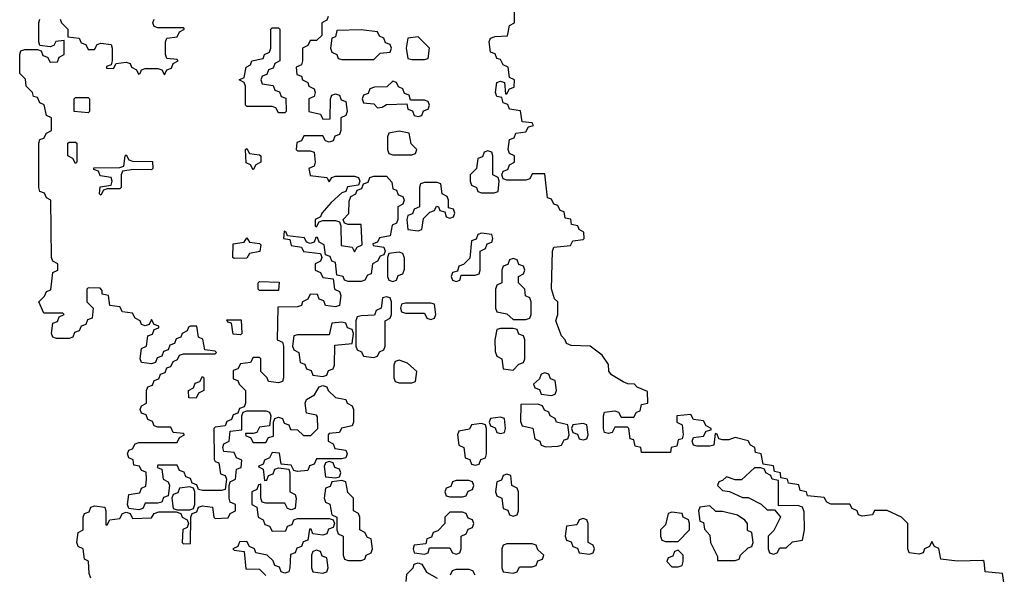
# Model space of a CAD drawing. Header units: inches. Extents: x 2774406 to 2911609, y 892737 to 1000506.
# Tile 55 of 79: x 2815594 to 2818698, y 963290 to 965040. Entities that reach past the tile are written whole.
import ezdxf

# ---------------------------------------------------------------- set-up
doc = ezdxf.new("R2010")
doc.units = ezdxf.units.IN
doc.header["$MEASUREMENT"] = 0
doc.layers.add('C8916', color=7, linetype='Continuous')

msp = doc.modelspace()

# ---------------------------------------------------------------- linework, layer by layer
at = {"layer": 'C8916', "color": 6}
for points in [[(2818698, 963258), (2818692.7, 963292.7), (2818638, 963298), (2818634, 963330), (2818630, 963334), (2818550, 963332), (2818498, 963338), (2818491.3, 963371.3), (2818478, 963378), (2818470, 963394), (2818462, 963378), (2818446, 963370), (2818442, 963358), (2818430, 963354), (2818398, 963358), (2818394, 963370), (2818394, 963450), (2818374, 963470), (2818329.1, 963490.9), (2818288.7, 963491.3), (2818282, 963478), (2818250, 963474), (2818238, 963478), (2818234, 963490), (2818218, 963498), (2818211.1, 963511.1), (2818151.6, 963511.6), (2818138, 963518), (2818130, 963532), (2818078, 963538), (2818074, 963550), (2818054, 963554), (2818050, 963572), (2818018, 963578), (2818014, 963590), (2817994, 963594), (2817992, 963610), (2817974, 963614), (2817970, 963632), (2817938, 963638), (2817932, 963670), (2817914, 963674), (2817912, 963690), (2817898, 963698), (2817890, 963710.8), (2817850, 963722), (2817830, 963714), (2817810, 963714), (2817798, 963718), (2817792.7, 963732.7), (2817786, 963734), (2817782, 963698), (2817770, 963694), (2817730, 963694), (2817718, 963698), (2817714, 963710), (2817718, 963722), (2817750, 963726), (2817758, 963742), (2817774, 963746), (2817774, 963750), (2817758, 963758), (2817750, 963774), (2817718, 963778), (2817710, 963794), (2817666, 963790), (2817666, 963770), (2817682, 963762), (2817686, 963730), (2817682, 963718), (2817670, 963714), (2817666, 963694), (2817648, 963690), (2817646, 963674), (2817554, 963674), (2817552, 963690), (2817534, 963694), (2817530, 963714), (2817518, 963718), (2817514, 963750), (2817510, 963754), (2817470, 963754), (2817462, 963738), (2817450, 963734), (2817438, 963738), (2817434, 963750), (2817434, 963790), (2817438, 963802), (2817470, 963806), (2817482, 963802), (2817490, 963786), (2817530, 963786), (2817538, 963802), (2817550, 963806), (2817554, 963826), (2817574, 963830), (2817572.7, 963867.3), (2817541, 963881), (2817532, 963890), (2817510.9, 963890.9), (2817496.9, 963896.9), (2817459.6, 963919.6), (2817451.1, 963931.1), (2817450, 963952), (2817430, 963982), (2817392, 964010), (2817332, 964012), (2817318, 964018), (2817314, 964030), (2817302, 964042), (2817284.7, 964090), (2817290.5, 964109.5), (2817290.4, 964150), (2817279.6, 964159.6), (2817270.9, 964190.9), (2817274, 964310), (2817278, 964322), (2817330, 964328), (2817338, 964342), (2817370, 964346), (2817374, 964350), (2817372, 964370), (2817358, 964378), (2817354, 964390), (2817334, 964394), (2817331.1, 964411.1), (2817314, 964414), (2817310, 964434), (2817298, 964438), (2817290, 964454), (2817278, 964458), (2817270, 964474), (2817258, 964478), (2817250, 964554), (2817210, 964554), (2817202, 964538), (2817190, 964534), (2817130, 964534), (2817118, 964538), (2817114, 964550), (2817118, 964562), (2817132.7, 964567.3), (2817138, 964582), (2817154, 964590), (2817154, 964610), (2817138, 964618), (2817134, 964630), (2817138, 964662), (2817152.7, 964667.3), (2817158, 964682), (2817190, 964686), (2817198, 964702), (2817214, 964706), (2817210, 964714), (2817178, 964718), (2817172.7, 964752.7), (2817138, 964758), (2817132.7, 964772.7), (2817118, 964778), (2817114, 964794), (2817098, 964798), (2817094, 964810), (2817098, 964842), (2817110, 964846), (2817122, 964842), (2817126, 964806), (2817130, 964806), (2817138, 964822), (2817152.7, 964827.3), (2817154, 964850), (2817138, 964858), (2817134, 964890), (2817118, 964898), (2817110, 964914), (2817098, 964918), (2817092.7, 964932.7), (2817078, 964938), (2817074, 964970), (2817078, 964982), (2817092.7, 964987.3), (2817131.3, 964988.7), (2817138, 965022), (2817154, 965030), (2817154, 965070)], [(2816566, 965050), (2816562, 965038), (2816546, 965030), (2816546, 964990), (2816530, 964974), (2816510, 964974), (2816502, 964958), (2816486, 964950), (2816486, 964910), (2816482, 964898), (2816466, 964890), (2816467.3, 964867.3), (2816482, 964862), (2816486, 964850), (2816502, 964842), (2816506, 964830), (2816522, 964822), (2816526, 964810), (2816522, 964798), (2816506, 964790), (2816506, 964750), (2816542, 964742), (2816550, 964726), (2816572.7, 964727.3), (2816574, 964790), (2816578, 964802), (2816590, 964806), (2816602, 964802), (2816607.3, 964787.3), (2816622, 964782), (2816626, 964750), (2816622, 964738), (2816606, 964730), (2816606, 964690), (2816602, 964678), (2816587.3, 964672.7), (2816582, 964658), (2816570, 964654), (2816558, 964658), (2816550, 964674), (2816490, 964674), (2816482, 964658), (2816467.3, 964652.7), (2816466, 964630), (2816470, 964626), (2816510, 964626), (2816522, 964622), (2816526, 964590), (2816522, 964578), (2816506, 964570), (2816510, 964548), (2816562, 964542), (2816570, 964528), (2816578, 964542), (2816590, 964546), (2816650, 964546), (2816662, 964542), (2816666, 964530), (2816662, 964518), (2816627.3, 964512.7), (2816622, 964498), (2816610, 964494), (2816576.4, 964463.6), (2816546, 964430), (2816542, 964418), (2816526, 964410), (2816526, 964390), (2816530, 964386), (2816538, 964402), (2816550, 964406), (2816590, 964406), (2816602, 964402), (2816606, 964390), (2816607.3, 964327.3), (2816642, 964322), (2816650, 964308), (2816658, 964322), (2816674, 964330), (2816670, 964394), (2816630, 964394), (2816618, 964398), (2816614, 964410), (2816632, 964428), (2816632.7, 964467.3), (2816638, 964482), (2816654, 964490), (2816658, 964502), (2816672.7, 964507.3), (2816678, 964522), (2816692.7, 964527.3), (2816698, 964542), (2816710, 964546), (2816750, 964546), (2816767.3, 964527.3), (2816770, 964506), (2816782, 964502), (2816787.3, 964487.3), (2816802, 964482), (2816806, 964470), (2816802, 964458), (2816786, 964450), (2816786, 964410), (2816782, 964398), (2816768.7, 964391.3), (2816762, 964358), (2816728.4, 964351.6), (2816722, 964338), (2816707.3, 964332.7), (2816708, 964328), (2816742, 964322), (2816746, 964310), (2816742, 964298), (2816730, 964294), (2816722, 964278), (2816706, 964270), (2816702, 964238), (2816690, 964234), (2816682, 964218), (2816670, 964214), (2816630, 964214), (2816618, 964218), (2816614, 964230), (2816594, 964234), (2816590, 964274), (2816578, 964278), (2816572.7, 964292.7), (2816558, 964298), (2816554, 964330), (2816538, 964338), (2816532.7, 964352.7), (2816527.3, 964352.7), (2816522, 964338), (2816510, 964334), (2816498, 964338), (2816492, 964352), (2816438, 964358), (2816434, 964370), (2816427.3, 964372.7), (2816426, 964350), (2816446, 964346), (2816450, 964328), (2816482, 964322), (2816488.4, 964308.4), (2816542, 964302), (2816546, 964290), (2816542, 964278), (2816526, 964270), (2816526, 964250), (2816542, 964242), (2816550, 964226), (2816582, 964222), (2816586, 964190), (2816602, 964182), (2816606, 964170), (2816602, 964138), (2816590, 964134), (2816558, 964138), (2816552.7, 964152.7), (2816538, 964158), (2816532.7, 964172.7), (2816510, 964174), (2816502, 964158), (2816486, 964150), (2816482, 964138), (2816470, 964134), (2816407.3, 964132.7), (2816406, 964030), (2816422, 964022), (2816426, 964010), (2816426, 963910), (2816422, 963898), (2816410, 963894), (2816378, 963898), (2816374, 963910), (2816354, 963930), (2816354, 963970), (2816350, 963974), (2816330, 963974), (2816322, 963958), (2816290, 963954), (2816282, 963938), (2816267.3, 963932.7), (2816267.3, 963907.3), (2816282, 963902), (2816286, 963890), (2816306, 963870), (2816306, 963830), (2816302, 963818), (2816287.3, 963812.7), (2816282, 963798), (2816267.3, 963792.7), (2816262, 963778), (2816247.3, 963772.7), (2816242, 963758), (2816210, 963754), (2816206, 963750), (2816207.3, 963652.7), (2816210, 963646), (2816222, 963642), (2816227.3, 963607.3), (2816242, 963602), (2816246, 963590), (2816242, 963558), (2816230, 963554), (2816170, 963554), (2816158, 963558), (2816152.7, 963572.7), (2816138, 963578), (2816132.7, 963592.7), (2816118, 963598), (2816112.7, 963612.7), (2816098, 963618), (2816090, 963634), (2816030, 963634), (2816027.3, 963627.3), (2816042, 963622), (2816046, 963590), (2816062, 963582), (2816066, 963570), (2816062, 963538), (2816047.3, 963532.7), (2816042, 963518), (2816030, 963514), (2815990, 963514), (2815982, 963498), (2815970, 963494), (2815938, 963498), (2815934, 963510), (2815938, 963542), (2815972.7, 963547.3), (2815978, 963562), (2815991.6, 963568.4), (2815994, 963590), (2815992.7, 963612.7), (2815978, 963618), (2815971.6, 963631.6), (2815954, 963634), (2815951.6, 963651.6), (2815938, 963658), (2815934, 963670), (2815938, 963682), (2815950, 963686), (2815958, 963702), (2815970, 963706), (2816090, 963706), (2816098, 963722), (2816114, 963730), (2816110, 963734), (2816078, 963738), (2816070, 963754), (2816030, 963754), (2816018, 963758), (2816012.7, 963772.7), (2815998, 963778), (2815992.7, 963792.7), (2815978, 963798), (2815974, 963810), (2815978, 963822), (2815994, 963830), (2815994, 963870), (2815998, 963882), (2816012.7, 963887.3), (2816018, 963902), (2816032.7, 963907.3), (2816038, 963922), (2816052.7, 963927.3), (2816058, 963942), (2816070, 963946), (2816078, 963962), (2816092, 963968), (2816098, 963982), (2816110, 963986), (2816210, 963986), (2816214, 963990), (2816210, 963994), (2816178, 963998), (2816171.6, 964031.6), (2816158, 964038), (2816152.7, 964072.7), (2816132.7, 964072.7), (2816126, 964070), (2816122, 964058), (2816106, 964050), (2816102, 964038), (2816087.3, 964032.7), (2816082, 964018), (2816067.3, 964012.7), (2816062, 963998), (2816047.3, 963992.7), (2816042, 963978), (2816027.3, 963972.7), (2816022, 963958), (2816010, 963954), (2815978, 963958), (2815974, 963970), (2815978, 964002), (2815994, 964010), (2815998, 964042), (2816012.7, 964047.3), (2816018, 964062), (2816032.7, 964067.3), (2816032.7, 964072.7), (2816018, 964078), (2816010, 964094), (2816002, 964078), (2815990, 964074), (2815978, 964078), (2815974, 964090), (2815958, 964098), (2815950, 964114), (2815918, 964118), (2815910, 964134), (2815878, 964138), (2815874, 964170), (2815854, 964174), (2815854, 964186), (2815847.3, 964192.7), (2815810, 964194), (2815806, 964190), (2815806, 964150), (2815826, 964130), (2815822, 964098), (2815807.3, 964092.7), (2815802, 964078), (2815787.3, 964072.7), (2815782, 964058), (2815767.3, 964052.7), (2815762, 964038), (2815750, 964034), (2815710, 964034), (2815698, 964038), (2815694, 964050), (2815698, 964082), (2815712.7, 964087.3), (2815718, 964102), (2815734, 964110), (2815730, 964114), (2815670, 964114), (2815654, 964150), (2815672.7, 964167.3), (2815678, 964182), (2815692.7, 964187.3), (2815698, 964242), (2815714, 964250), (2815714, 964270), (2815698, 964278), (2815694, 964290), (2815692, 964470), (2815678, 964478), (2815672.7, 964492.7), (2815658, 964498), (2815654, 964510), (2815654, 964650), (2815658, 964662), (2815670, 964666), (2815678, 964682), (2815694, 964690), (2815694, 964730), (2815678, 964738), (2815671.6, 964771.6), (2815658, 964778), (2815650, 964794), (2815638, 964798), (2815634, 964810), (2815614, 964830), (2815612.7, 964852.7), (2815594, 964870), (2815594, 964930), (2815598, 964942), (2815610, 964946), (2815650, 964946), (2815662, 964942), (2815667.3, 964927.3), (2815682, 964922), (2815690, 964906), (2815712.7, 964907.3), (2815718, 964922), (2815734, 964930), (2815734, 964974), (2815708.4, 964971.6), (2815702, 964958), (2815690, 964954), (2815658, 964958), (2815654, 964970), (2815654, 965030), (2815658, 965042)], [(2815722, 965042), (2815726, 965030), (2815746, 965010), (2815746, 964986), (2815782, 964982), (2815787.3, 964967.3), (2815802, 964962), (2815810, 964946), (2815830, 964946), (2815838, 964962), (2815850, 964966), (2815882, 964962), (2815886, 964950), (2815886, 964910), (2815882, 964898), (2815867.3, 964892.7), (2815867.3, 964887.3), (2815890, 964886), (2815898, 964902), (2815930, 964906), (2815942, 964902), (2815946, 964890), (2815962, 964882), (2815968.4, 964868.4), (2815974, 964870), (2815978, 964882), (2815990, 964886), (2816030, 964886), (2816042, 964882), (2816050, 964866), (2816058, 964882), (2816072.7, 964887.3), (2816078, 964902), (2816094, 964910), (2816090, 964914), (2816058, 964918), (2816054, 964930), (2816054, 964970), (2816058, 964982), (2816090, 964986), (2816098, 965002), (2816114, 965010), (2816110, 965014), (2816030, 965014), (2816018, 965018), (2816014, 965030), (2816018, 965042)], [(2815818, 963278), (2815812.7, 963292.7), (2815811.3, 963331.3), (2815798, 963338), (2815794, 963370), (2815778, 963378), (2815774, 963390), (2815778, 963422), (2815794, 963430), (2815794, 963470), (2815798, 963482), (2815812.7, 963487.3), (2815818, 963502), (2815830, 963506), (2815862, 963502), (2815866, 963490), (2815866, 963446), (2815870, 963446), (2815878, 963462), (2815910, 963466), (2815918, 963482), (2815930, 963486), (2815942, 963482), (2815950, 963466), (2816010, 963468), (2816018, 963482), (2816032.7, 963487.3), (2816087.3, 963487.3), (2816102, 963482), (2816106, 963470), (2816122, 963462), (2816126, 963450), (2816122, 963438), (2816108.4, 963431.6), (2816106, 963390), (2816110, 963386), (2816132.7, 963387.3), (2816134, 963470), (2816138, 963482), (2816152.7, 963487.3), (2816158, 963502), (2816170, 963506), (2816202, 963502), (2816206, 963470), (2816210, 963466), (2816251.6, 963468.4), (2816258, 963482), (2816274, 963490), (2816274, 963510), (2816258, 963518), (2816254, 963530), (2816254, 963570), (2816258, 963582), (2816274, 963590), (2816278, 963622), (2816292.7, 963627.3), (2816294, 963650), (2816278, 963658), (2816270, 963674), (2816238, 963678), (2816234, 963690), (2816238, 963702), (2816254, 963710), (2816258, 963742), (2816294, 963746), (2816294, 963790), (2816298, 963802), (2816310, 963806), (2816370, 963806), (2816382, 963802), (2816386, 963790), (2816382, 963758), (2816350, 963754), (2816342, 963738), (2816330, 963734), (2816306, 963734), (2816307.3, 963727.3), (2816322, 963722), (2816330, 963706), (2816370, 963706), (2816378, 963722), (2816394, 963726), (2816394, 963770), (2816398, 963782), (2816410, 963786), (2816422, 963782), (2816427.3, 963767.3), (2816442, 963762), (2816447.3, 963747.3), (2816470, 963746), (2816488.4, 963728.4), (2816512, 963728), (2816534, 963750), (2816532.7, 963787.3), (2816530, 963792), (2816498, 963798), (2816494, 963830), (2816498, 963842), (2816523.6, 963856.4), (2816538, 963882), (2816550, 963886), (2816562, 963882), (2816566, 963870), (2816590, 963848), (2816622, 963842), (2816626, 963830), (2816642, 963822), (2816646, 963810), (2816646, 963770), (2816642, 963758), (2816608.4, 963751.6), (2816602, 963738), (2816570, 963734), (2816566, 963730), (2816566, 963710), (2816582, 963702), (2816587.3, 963687.3), (2816622, 963682), (2816626, 963670), (2816622, 963658), (2816610, 963654), (2816530, 963654), (2816522, 963638), (2816507.3, 963632.7), (2816502, 963618), (2816470, 963614), (2816458, 963618), (2816450, 963634), (2816418, 963638), (2816412.7, 963672.7), (2816390, 963674), (2816382, 963658), (2816366, 963650), (2816362, 963638), (2816346, 963630), (2816362, 963622), (2816366, 963586), (2816372.7, 963587.3), (2816378, 963602), (2816392.7, 963607.3), (2816398, 963622), (2816410, 963626), (2816442, 963622), (2816446, 963610), (2816446, 963550), (2816462, 963542), (2816466, 963530), (2816462, 963498), (2816450, 963494), (2816438, 963498), (2816430, 963514), (2816370, 963514), (2816358, 963518), (2816354, 963530), (2816354, 963574), (2816347.3, 963572.7), (2816342, 963558), (2816326, 963550), (2816326, 963510), (2816342, 963502), (2816346, 963470), (2816362, 963462), (2816367.3, 963447.3), (2816382, 963442), (2816390, 963426), (2816432.7, 963427.3), (2816438, 963442), (2816452.7, 963447.3), (2816458, 963462), (2816470, 963466), (2816570, 963466), (2816582, 963462), (2816586, 963450), (2816582, 963438), (2816567.3, 963432.7), (2816562, 963418), (2816550, 963414), (2816518, 963418), (2816512.7, 963432.7), (2816507.3, 963432.7), (2816502, 963398), (2816487.3, 963392.7), (2816482, 963378), (2816467.3, 963372.7), (2816462, 963358), (2816447.3, 963352.7), (2816446, 963310), (2816442, 963298), (2816430, 963294), (2816418, 963298), (2816412.7, 963312.7), (2816398, 963318), (2816392.7, 963332.7), (2816374, 963350), (2816338, 963358), (2816334, 963370), (2816318, 963378), (2816310, 963394), (2816287.3, 963392.7), (2816282, 963378), (2816266, 963370), (2816270, 963366), (2816302, 963362), (2816307.3, 963307.3), (2816350, 963306), (2816370, 963286)], [(2816812.7, 963267.3), (2816814, 963290), (2816834, 963310), (2816838, 963322), (2816850, 963326), (2816862, 963322), (2816876.4, 963296.4), (2816910, 963278)], [(2816951.6, 963288.4), (2816958, 963302), (2816970, 963306), (2817010, 963306), (2817022, 963302), (2817028.4, 963288.4)]]:
    msp.add_lwpolyline(points, dxfattribs=at)
for points in [[(2816410, 964746), (2816402, 964762), (2816390, 964766), (2816310, 964766), (2816306, 964770), (2816306, 964830), (2816302, 964842), (2816286, 964850), (2816302, 964858), (2816308, 964890), (2816322, 964898), (2816326, 964910), (2816362, 964918), (2816366, 964930), (2816382, 964938), (2816386, 964950), (2816386, 965010), (2816390, 965014), (2816410, 965014), (2816414, 965010), (2816414, 964910), (2816398, 964902), (2816392.7, 964887.3), (2816378, 964882), (2816372.7, 964867.3), (2816358, 964862), (2816354, 964850), (2816358, 964838), (2816392.7, 964832.7), (2816398, 964818), (2816412.7, 964812.7), (2816418, 964798), (2816432.7, 964792.7), (2816434, 964750), (2816430, 964746)], [(2816670, 965008), (2816594, 965006), (2816590, 964986), (2816578, 964982), (2816574, 964950), (2816578, 964938), (2816594, 964930), (2816598, 964918), (2816610, 964914), (2816710, 964914), (2816730, 964934), (2816762, 964938), (2816766, 964950), (2816762, 964962), (2816747.3, 964967.3), (2816742, 964982), (2816728, 964988), (2816722, 965002)], [(2816850, 964986), (2816818, 964982), (2816812, 964950), (2816818, 964918), (2816830, 964914), (2816870, 964914), (2816882, 964918), (2816886, 964950)], [(2816770, 964846), (2816751.6, 964828.4), (2816712.7, 964827.3), (2816698, 964822), (2816692.7, 964807.3), (2816678, 964802), (2816674, 964790), (2816678, 964778), (2816710, 964774), (2816722, 964762), (2816736.4, 964763.6), (2816750, 964772), (2816814, 964774), (2816818, 964758), (2816832.7, 964752.7), (2816838, 964738), (2816850, 964734), (2816862, 964738), (2816867.3, 964752.7), (2816882, 964758), (2816886, 964770), (2816882, 964782), (2816870, 964786), (2816826, 964786), (2816822, 964802), (2816807.3, 964807.3), (2816802, 964822), (2816788, 964828), (2816782, 964842)], [(2815810, 964746), (2815766, 964750), (2815766, 964790), (2815770, 964794), (2815810, 964794), (2815814, 964790), (2815814, 964750)], [(2816790, 964688), (2816758, 964682), (2816754, 964670), (2816754, 964630), (2816758, 964618), (2816770, 964614), (2816830, 964614), (2816842, 964618), (2816846, 964630), (2816828, 964648), (2816822, 964682)], [(2815770, 964586), (2815762, 964602), (2815746, 964610), (2815746, 964650), (2815750, 964654), (2815770, 964654), (2815774, 964650), (2815774, 964590)], [(2816330, 964566), (2816322, 964582), (2816308.4, 964588.4), (2816306, 964630), (2816310, 964634), (2816318, 964618), (2816350, 964614), (2816354, 964610), (2816354, 964590), (2816338, 964582)], [(2816010, 964566), (2815952.7, 964567.3), (2815918, 964562), (2815914, 964550), (2815914, 964510), (2815910, 964506), (2815870, 964506), (2815858, 964502), (2815850, 964486), (2815846, 964490), (2815847.3, 964512.7), (2815882, 964518), (2815886, 964530), (2815882, 964542), (2815847.3, 964547.3), (2815842, 964562), (2815827.3, 964567.3), (2815827.3, 964572.7), (2815910, 964574), (2815922, 964578), (2815926, 964610), (2815930, 964614), (2815938, 964598), (2815950, 964594), (2816012.7, 964592.7), (2816014, 964570)], [(2817070, 964626), (2817058, 964622), (2817052.7, 964607.3), (2817038, 964602), (2817034, 964570), (2817014, 964550), (2817014, 964530), (2817018, 964518), (2817034, 964510), (2817038, 964498), (2817050, 964494), (2817090, 964494), (2817102, 964498), (2817106, 964530), (2817102, 964542), (2817086, 964550), (2817086, 964610), (2817082, 964622)], [(2816910, 964526), (2816870, 964526), (2816858, 964522), (2816854, 964510), (2816854, 964450), (2816838, 964442), (2816832.7, 964427.3), (2816818, 964422), (2816814, 964410), (2816818, 964378), (2816850, 964374), (2816862, 964378), (2816867.3, 964412.7), (2816887.3, 964432.7), (2816902, 964438), (2816908.4, 964451.6), (2816914, 964450), (2816918, 964438), (2816934, 964434), (2816938, 964418), (2816950, 964414), (2816962, 964418), (2816966, 964430), (2816962, 964442), (2816946, 964446), (2816946, 964470), (2816942, 964482), (2816926, 964490), (2816922, 964522)], [(2816270, 964286), (2816266, 964290), (2816267.3, 964332.7), (2816302, 964338), (2816310, 964352), (2816318, 964338), (2816350, 964334), (2816354, 964330), (2816351.1, 964308.9), (2816318, 964302), (2816310, 964288)], [(2817050, 964366), (2817038, 964362), (2817032.7, 964347.3), (2817018, 964342), (2817012.7, 964287.3), (2816992.7, 964267.3), (2816978, 964262), (2816974, 964246), (2816958, 964242), (2816954, 964230), (2816958, 964218), (2816970, 964214), (2816982, 964218), (2816986, 964234), (2817030, 964234), (2817042, 964238), (2817046, 964250), (2817046, 964310), (2817062, 964318), (2817067.3, 964332.7), (2817082, 964338), (2817086, 964350), (2817082, 964362)], [(2816790, 964306), (2816758, 964302), (2816754, 964290), (2816754, 964230), (2816758, 964218), (2816770, 964214), (2816782, 964218), (2816787.3, 964232.7), (2816802, 964238), (2816807.3, 964252.7), (2816807.3, 964287.3), (2816802, 964302)], [(2817150, 964286), (2817138, 964282), (2817132.7, 964267.3), (2817118, 964262), (2817114, 964250), (2817114, 964210), (2817098, 964202), (2817094, 964190), (2817094, 964130), (2817098, 964118), (2817130, 964112), (2817150, 964094), (2817190, 964094), (2817202, 964098), (2817206, 964110), (2817206, 964150), (2817202, 964162), (2817188.7, 964168.7), (2817186, 964190), (2817166, 964210), (2817166, 964230), (2817182, 964238), (2817186, 964250), (2817182, 964262), (2817167.3, 964267.3), (2817162, 964282)], [(2816350, 964186), (2816346, 964190), (2816346, 964210), (2816350, 964214), (2816411.6, 964211.6), (2816410, 964186)], [(2816750, 964166), (2816738, 964162), (2816734, 964130), (2816718, 964122), (2816712.7, 964107.3), (2816670, 964106), (2816658, 964102), (2816654, 964090), (2816654, 964010), (2816658, 963998), (2816672, 963992), (2816678, 963978), (2816710, 963974), (2816722, 963978), (2816728, 963992), (2816742, 963998), (2816746, 964010), (2816746, 964090), (2816762, 964098), (2816766, 964110), (2816766, 964150), (2816762, 964162)], [(2816890, 964146), (2816810, 964146), (2816798, 964142), (2816794, 964130), (2816798, 964118), (2816810, 964114), (2816870, 964114), (2816878, 964098), (2816890, 964094), (2816902, 964098), (2816906, 964110), (2816902, 964142)], [(2816290, 964046), (2816267.3, 964047.3), (2816262, 964082), (2816250, 964086), (2816247.3, 964092.7), (2816292.7, 964092.7), (2816294, 964050)], [(2816610, 964086), (2816578, 964082), (2816570, 964046), (2816470, 964046), (2816458, 964042), (2816454, 964010), (2816458, 963998), (2816474, 963990), (2816478, 963958), (2816492.7, 963952.7), (2816498, 963938), (2816512.7, 963932.7), (2816518, 963918), (2816550, 963914), (2816562, 963918), (2816567.3, 963932.7), (2816582, 963938), (2816586, 963950), (2816587.3, 964012.7), (2816642, 964018), (2816646, 964050), (2816642, 964062), (2816627.3, 964067.3), (2816622, 964082)], [(2817150, 964066), (2817110, 964066), (2817098, 964062), (2817092, 964030), (2817092.7, 963992.7), (2817098, 963978), (2817114, 963970), (2817118, 963938), (2817150, 963934), (2817167.3, 963952.7), (2817182, 963958), (2817186, 963970), (2817186, 964030), (2817182, 964042), (2817168, 964048), (2817162, 964062)], [(2816790, 963966), (2816778, 963962), (2816774, 963950), (2816774, 963910), (2816778, 963898), (2816790, 963894), (2816830, 963894), (2816842, 963898), (2816846, 963930), (2816816.4, 963956.4)], [(2817250, 963926), (2817238, 963922), (2817232.7, 963907.3), (2817214, 963890), (2817218, 963878), (2817232.7, 963872.7), (2817238, 963858), (2817270, 963854), (2817282, 963858), (2817286, 963870), (2817282, 963902), (2817267.3, 963907.3), (2817262, 963922)], [(2816150, 963846), (2816127.3, 963847.3), (2816126, 963870), (2816142, 963878), (2816147.3, 963892.7), (2816162, 963898), (2816170, 963914), (2816174, 963910), (2816174, 963870), (2816158, 963862)], [(2817227.3, 963827.3), (2817174, 963826), (2817172.7, 963772.7), (2817178, 963758), (2817211.3, 963751.3), (2817218, 963718), (2817234, 963710), (2817238, 963698), (2817252.7, 963692.7), (2817290, 963694), (2817302, 963698), (2817310, 963714), (2817322, 963718), (2817326, 963730), (2817322, 963762), (2817286, 963770), (2817282, 963782), (2817266, 963790), (2817262, 963802), (2817248, 963808), (2817242, 963822)], [(2817050, 963766), (2817018, 963762), (2817011.6, 963748.4), (2816978, 963742), (2816974, 963730), (2816978, 963698), (2816994, 963690), (2816998, 963658), (2817012.7, 963652.7), (2817018, 963638), (2817030, 963634), (2817042, 963638), (2817047.3, 963652.7), (2817062, 963658), (2817066, 963670), (2817066, 963750), (2817062, 963762)], [(2817110, 963786), (2817078, 963782), (2817074, 963770), (2817078, 963758), (2817092.7, 963752.7), (2817098, 963738), (2817110, 963734), (2817122, 963738), (2817126, 963750), (2817122, 963782)], [(2817370, 963766), (2817338, 963762), (2817334, 963750), (2817338, 963738), (2817352.7, 963732.7), (2817358, 963718), (2817370, 963714), (2817382, 963718), (2817386, 963730), (2817382, 963762)], [(2816570, 963646), (2816558, 963642), (2816554, 963630), (2816558, 963598), (2816590, 963594), (2816602, 963598), (2816606, 963610), (2816602, 963622), (2816587.3, 963627.3), (2816582, 963642)], [(2817130, 963606), (2817118, 963602), (2817112.7, 963587.3), (2817098, 963582), (2817094, 963550), (2817098, 963538), (2817114, 963530), (2817118, 963498), (2817132.7, 963492.7), (2817138, 963478), (2817150, 963474), (2817162, 963478), (2817166, 963490), (2817166, 963550), (2817162, 963562), (2817146, 963570), (2817142, 963602)], [(2817930, 963626), (2817910, 963626), (2817870, 963588), (2817850, 963588), (2817822, 963598), (2817810, 963586), (2817798, 963582), (2817794, 963570), (2817810, 963554), (2817831.6, 963551.6), (2817872.7, 963532.7), (2817890, 963532), (2817931.6, 963511.6), (2817950, 963494), (2817974, 963494), (2817990, 963474), (2817992, 963470), (2817971.6, 963428.4), (2817954, 963410), (2817954, 963370), (2817958, 963358), (2817970, 963354), (2817982, 963358), (2817990, 963374), (2818010, 963374), (2818030, 963392), (2818062, 963398), (2818068, 963430), (2818067.3, 963487.3), (2818062, 963502), (2818047.3, 963507.3), (2817986, 963506), (2817986, 963586), (2817966, 963590), (2817962, 963602), (2817946, 963610), (2817942, 963622)], [(2816610, 963586), (2816578, 963582), (2816572.7, 963567.3), (2816558, 963562), (2816554, 963530), (2816558, 963518), (2816571.6, 963511.6), (2816578, 963478), (2816594, 963470), (2816594, 963430), (2816598, 963418), (2816614, 963410), (2816614, 963350), (2816618, 963338), (2816630, 963334), (2816670, 963334), (2816682, 963338), (2816686, 963350), (2816702, 963358), (2816706, 963370), (2816702, 963402), (2816690, 963406), (2816682, 963422), (2816666, 963430), (2816666, 963470), (2816662, 963482), (2816646, 963490), (2816646, 963530), (2816628.4, 963548.4), (2816622, 963582)], [(2817010, 963586), (2816970, 963586), (2816958, 963582), (2816952.7, 963567.3), (2816938, 963562), (2816934, 963550), (2816938, 963538), (2816950, 963534), (2816990, 963534), (2817002, 963538), (2817007.3, 963552.7), (2817022, 963558), (2817026, 963570), (2817022, 963582)], [(2816130, 963566), (2816098, 963562), (2816092.7, 963547.3), (2816078, 963542), (2816074, 963530), (2816078, 963498), (2816090, 963494), (2816130, 963494), (2816142, 963498), (2816146, 963510), (2816146, 963550), (2816142, 963562)], [(2816990, 963486), (2816950, 963486), (2816934, 963470), (2816934, 963450), (2816912.7, 963427.3), (2816898, 963422), (2816892.7, 963407.3), (2816878, 963402), (2816874, 963386), (2816838, 963382), (2816834, 963370), (2816838, 963358), (2816870, 963354), (2816882, 963358), (2816886, 963374), (2816950, 963374), (2816958, 963358), (2816970, 963354), (2816982, 963358), (2816986, 963370), (2816986, 963410), (2817002, 963418), (2817007.3, 963432.7), (2817022, 963438), (2817026, 963450), (2817022, 963462), (2817007.3, 963467.3), (2817002, 963482)], [(2817650, 963486), (2817638, 963482), (2817630, 963446), (2817614, 963430), (2817614, 963410), (2817618, 963398), (2817630, 963394), (2817670, 963394), (2817706, 963430), (2817706, 963450), (2817702, 963462), (2817686, 963470), (2817682, 963482)], [(2817770, 963506), (2817738, 963502), (2817734, 963490), (2817738, 963458), (2817750, 963454), (2817752.7, 963432.7), (2817770, 963414), (2817772, 963390), (2817794, 963346), (2817794, 963334), (2817850, 963334), (2817862, 963338), (2817866, 963350), (2817890, 963374), (2817902, 963378), (2817906, 963390), (2817902, 963422), (2817888.4, 963428.4), (2817888, 963450), (2817880.4, 963460.4), (2817856.4, 963476.4), (2817810, 963488.7), (2817788.7, 963488.7)], [(2817370, 963466), (2817358, 963462), (2817350, 963446), (2817318, 963442), (2817314, 963410), (2817318, 963398), (2817332.7, 963392.7), (2817338, 963378), (2817352.7, 963372.7), (2817358, 963358), (2817390, 963354), (2817402, 963358), (2817406, 963370), (2817402, 963382), (2817386, 963390), (2817386, 963450), (2817382, 963462)], [(2816530, 963366), (2816518, 963362), (2816514, 963350), (2816514, 963310), (2816518, 963298), (2816550, 963294), (2816562, 963298), (2816566, 963310), (2816562, 963342), (2816547.3, 963347.3), (2816542, 963362)], [(2817210, 963386), (2817130, 963386), (2817118, 963382), (2817114, 963370), (2817114, 963310), (2817118, 963298), (2817150, 963294), (2817162, 963298), (2817170, 963314), (2817210, 963314), (2817222, 963318), (2817227.3, 963332.7), (2817242, 963338), (2817246, 963350), (2817227.3, 963367.3), (2817222, 963382)], [(2817670, 963366), (2817658, 963362), (2817652.7, 963347.3), (2817638, 963342), (2817634, 963330), (2817650, 963314), (2817670, 963314), (2817682, 963318), (2817686, 963330), (2817686, 963350)]]:
    msp.add_lwpolyline(points, close=True, dxfattribs=at)

doc.saveas('drawing.dxf')
